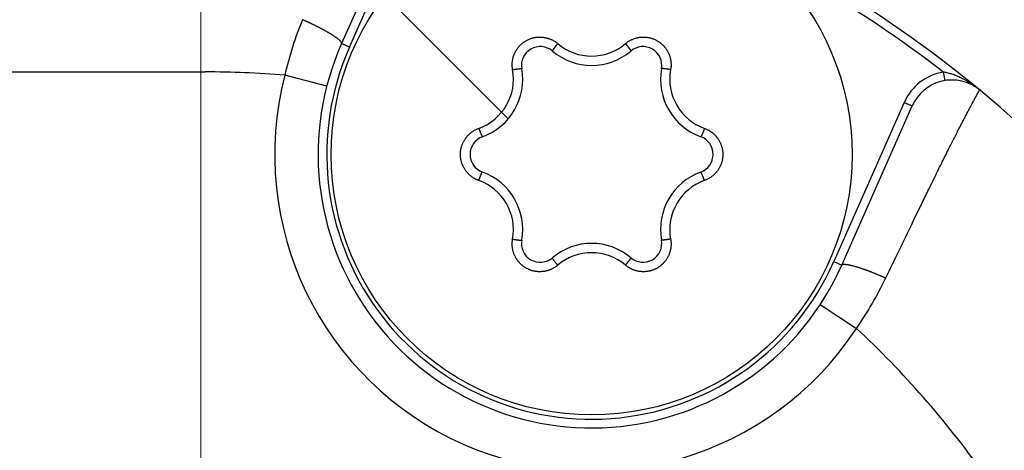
# Model space of a CAD drawing. Header units: millimetres. Extents: x 0 to 1300, y 0 to 891.
# Tile 34 of 146: x 597.02 to 608.35, y 284.43 to 289.39. Entities that reach past the tile are written whole.
import ezdxf

# ---------------------------------------------------------------- set-up
doc = ezdxf.new("R2010")
doc.units = ezdxf.units.MM
doc.header["$LTSCALE"] = 0.545669
doc.linetypes.add('CENTER', pattern=[50.8, 31.75, -6.35, 6.35, -6.35])
doc.layers.add('NoLayerName_001', color=7, linetype='Continuous')

# ---------------------------------------------------------------- blocks, each defined once
blk = doc.blocks.new('DIM_0003')
at = {"color": 3, "linetype": 'Continuous', "lineweight": 13}
blk.add_arc((60.066, 60.917), 60.066, 345, 255, dxfattribs=at)

msp = doc.modelspace()

# ---------------------------------------------------------------- linework, layer by layer
at = {"layer": 'NoLayerName_001', "color": 4, "linetype": 'CENTER', "lineweight": 13}
for p, q in [((599.10164849, 300.32718784), (599.10164849, 250.23311567)), ((602.6371824, 288.25497557), (595.56611459, 295.32604338))]:
    msp.add_line(p, q, dxfattribs=at)
at = {"layer": 'NoLayerName_001', "color": 60, "linetype": 'Continuous', "lineweight": 25}
for p, q in [((601.53357677, 290.9501606), (600.72137213, 289.11585572)), ((600.81280947, 289.07536854), (601.62501412, 290.90967341)), ((600.81280947, 289.07536854), (600.72137213, 289.11585572)), ((593.65164849, 288.79050947), (599.15164849, 288.79050947)), ((600.55152211, 288.62742054), (600.06737506, 288.75232706)), ((607.65164309, 288.78869532), (607.66825528, 288.69008479)), ((607.20269216, 288.43995528), (606.39048751, 286.6056504)), ((606.48192486, 286.56516322), (607.2941295, 288.39946809)), ((607.20269216, 288.43995528), (607.2941295, 288.39946809)), ((606.39048751, 286.6056504), (606.48192486, 286.56516322)), ((606.23444948, 286.11109947), (606.6523544, 285.83658994))]:
    msp.add_line(p, q, dxfattribs=at)
msp.add_circle((603.60164849, 287.84050947), 3, dxfattribs=at)
for centre, radius, start, end in [((599.15164849, 277.79050947), 14, 270, 90), ((599.15164849, 277.79050947), 13.9, 52.301204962, 62.719637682), ((604.43174913, 287.71278279), 4.48647003, 158.023677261, 166.602438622), ((603.60164849, 287.84050947), 3.15, 156.116904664, 336.116904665), ((603.60164849, 287.84050947), 3.04999923, 156.116904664, 336.116904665), ((603.01001329, 288.8652517), 0.2167296, 49.806134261, 190.193865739), ((603.60164849, 289.56550947), 0.7, 229.806134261, 310.193865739), ((603.60187979, 289.57543485), 0.60281503, 229.673131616, 310.326114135), ((604.19328369, 288.8652517), 0.2167296, 349.806134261, 130.193865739), ((602.09967966, 288.70767158), 0.60218715, 289.652894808, 10.347105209), ((602.10775467, 288.70300947), 0.7, 289.806134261, 10.193865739), ((605.09554231, 288.70300947), 0.7, 169.806134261, 250.193865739), ((605.10361757, 288.70767173), 0.60218749, 169.652912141, 250.347087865), ((599.15164849, 277.79050947), 11, 85.22472193, 90), ((603.60164849, 287.84050947), 3.64999371, 165.533551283, 326.700257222), ((607.75131623, 288.19703218), 0.59999784, 99.562420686, 156.116904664), ((607.75131623, 288.19703218), 0.5, 50.430597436, 156.116904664), ((602.41837809, 287.84050947), 0.2167296, 109.806134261, 250.193865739), ((604.78491889, 287.84050947), 0.2167296, 289.806134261, 70.193865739), ((602.10775467, 286.97800947), 0.7, 349.806134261, 70.193865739), ((605.09554231, 286.97800947), 0.7, 109.806134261, 190.193865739), ((602.09967931, 286.97334716), 0.60218749, 349.652919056, 70.34708095), ((605.10361723, 286.97334742), 0.60218715, 109.652887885, 190.347112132), ((603.01001329, 286.81576725), 0.2167296, 169.806134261, 310.193865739), ((603.60164849, 286.11550947), 0.7, 49.806134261, 130.193865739), ((604.19328369, 286.81576725), 0.2167296, 229.806134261, 10.193865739), ((603.60141719, 286.10558409), 0.60281503, 49.673131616, 130.326114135), ((602.94450099, 288.37194563), 4.49179311, 325.63646375, 334.20503951), ((599.15164849, 277.79050947), 11, 35.501764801, 47.009087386)]:
    msp.add_arc(centre, radius, start, end, dxfattribs=at)
for points, knots in [([(600.33657815, 289.36252848), (600.33296376, 289.36418133), (600.32573917, 289.36749607), (600.31487754, 289.37241373), (600.30400165, 289.37729929), (600.29310836, 289.3821455), (600.28220109, 289.38695979), (600.27491396, 289.39013355), (600.27127239, 289.39172489)], [0, 0, 0, 0, 0.011923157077, 0.02384613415, 0.035768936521, 0.047691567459, 0.05961402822, 0.071536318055, 0.071536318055, 0.071536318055, 0.071536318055]), ([(600.72137372, 289.11585502), (600.72107105, 289.11977417), (600.72193737, 289.1282824), (600.71411451, 289.13826367), (600.70634983, 289.14729002), (600.69775473, 289.15558995), (600.68882282, 289.163526), (600.67957354, 289.17109697), (600.67011314, 289.17834986), (600.66048033, 289.18535784), (600.65072964, 289.1922009), (600.64088619, 289.19891874), (600.63095482, 289.20551543), (600.62094624, 289.21200179), (600.61086986, 289.21838667), (600.6007353, 289.22467945), (600.59055136, 289.2308901), (600.5803211, 289.23702128), (600.57004668, 289.2430759), (600.55973014, 289.24905705), (600.54937352, 289.25496778), (600.53897884, 289.26081118), (600.52854813, 289.26659029), (600.51808341, 289.2723082), (600.50758673, 289.27796796), (600.49706009, 289.28357264), (600.48650555, 289.28912532), (600.47592511, 289.29462905), (600.46532083, 289.30008691), (600.45469467, 289.3055019), (600.44404879, 289.31087743), (600.43338399, 289.31621461), (600.42270042, 289.32151331), (600.4119983, 289.32677372), (600.40127782, 289.33199594), (600.39053921, 289.33718013), (600.37978262, 289.34232631), (600.36900844, 289.34743502), (600.35821616, 289.35250482), (600.34740868, 289.35754171), (600.3401869, 289.3608632), (600.33657815, 289.36252848)], [0, 0, 0, 0, 0.0117924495, 0.02430353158, 0.03603779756, 0.04799142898, 0.05997731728, 0.07191546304, 0.08383009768, 0.09573790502, 0.10764890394, 0.1195661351, 0.13148888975, 0.14341587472, 0.15534535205, 0.16727518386, 0.17920338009, 0.19112994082, 0.20305538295, 0.21498014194, 0.22690457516, 0.23882896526, 0.25075352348, 0.26267839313, 0.2746036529, 0.28652932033, 0.2984553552, 0.31038166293, 0.32230809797, 0.33423446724, 0.34616054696, 0.3580862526, 0.37001161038, 0.38193664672, 0.39386138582, 0.40578584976, 0.41771005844, 0.42963402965, 0.44155777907, 0.45348132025, 0.46540466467, 0.46540466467, 0.46540466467, 0.46540466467]), ([(602.69209347, 288.81583463), (602.69129032, 288.82097355), (602.68949785, 288.83123407), (602.6879177, 288.84679327), (602.68699951, 288.86241876), (602.68686569, 288.87808638), (602.68748673, 288.89374687), (602.6888735, 288.90935796), (602.69102797, 288.92487682), (602.69394302, 288.94026479), (602.69760729, 288.95548662), (602.70201068, 288.9705078), (602.70714289, 288.98529378), (602.7129934, 288.99981018), (602.71955268, 289.01402155), (602.72680474, 289.02789418), (602.73472826, 289.04139651), (602.74330298, 289.05449623), (602.7525084, 289.0671611), (602.76232393, 289.07935897), (602.77272966, 289.09105707), (602.78370257, 289.1022247), (602.79521192, 289.11283877), (602.80722836, 289.12287535), (602.81972226, 289.13231075), (602.83266405, 289.1411212), (602.84602421, 289.14928291), (602.85977277, 289.15677193), (602.87387393, 289.16357437), (602.88829235, 289.16967645), (602.90299266, 289.1750644), (602.91793953, 289.17972432), (602.93309756, 289.18364268), (602.94843137, 289.1868044), (602.96390281, 289.18920507), (602.97947367, 289.19084447), (602.99510553, 289.19171867), (603.01076153, 289.19183469), (603.02639882, 289.19115916), (603.04199736, 289.18980925), (603.05230122, 289.18816385), (603.05746477, 289.18743436)], [0, 0, 0, 0, 0.01560390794, 0.03123476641, 0.04688561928, 0.06254921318, 0.07821836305, 0.0938863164, 0.10954769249, 0.12520241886, 0.14085234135, 0.15649894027, 0.17214356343, 0.18778767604, 0.20343305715, 0.21908071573, 0.23473025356, 0.25038088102, 0.26603173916, 0.28168218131, 0.29733205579, 0.31298187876, 0.3286320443, 0.34428244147, 0.35993271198, 0.37558252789, 0.39123186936, 0.4068812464, 0.42253113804, 0.43818148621, 0.45383193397, 0.46948210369, 0.48513187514, 0.50078164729, 0.51643197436, 0.53208275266, 0.5477333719, 0.5633829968, 0.57903084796, 0.59467652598, 0.61032100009, 0.61032100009, 0.61032100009, 0.61032100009]), ([(603.05746477, 289.18743436), (603.06258652, 289.18645264), (603.0728684, 289.18467209), (603.08806594, 289.18090281), (603.1030848, 289.17648664), (603.11786818, 289.17131295), (603.13238555, 289.16542109), (603.14659829, 289.15881569), (603.16047088, 289.1515226), (603.17397223, 289.14357205), (603.18704517, 289.13496366), (603.19973001, 289.12581565), (603.20772057, 289.11913399), (603.21176978, 289.11586935)], [0, 0, 0, 0, 0.01564495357, 0.03129178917, 0.04694183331, 0.0625965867, 0.07825795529, 0.0939259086, 0.10959512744, 0.12525889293, 0.14090999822, 0.15654111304, 0.17214514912, 0.17214514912, 0.17214514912, 0.17214514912]), ([(603.9915273, 289.11586968), (603.99557587, 289.11913498), (604.00356476, 289.12581835), (604.01624924, 289.13496646), (604.0293225, 289.14357398), (604.04282477, 289.15152284), (604.05669843, 289.15881416), (604.07091218, 289.16541756), (604.08542974, 289.17131007), (604.10021407, 289.17647852), (604.11522897, 289.18091514), (604.13043952, 289.18461147), (604.14581069, 289.1875592), (604.16130744, 289.18975029), (604.17689437, 289.19117533), (604.19253431, 289.19183118), (604.20818931, 289.19172053), (604.22382126, 289.19084475), (604.239392, 289.18920548), (604.2548634, 289.18680445), (604.27019714, 289.18364253), (604.2853551, 289.17972414), (604.30030189, 289.17506434), (604.31500209, 289.16967658), (604.32942037, 289.16357471), (604.34352136, 289.15677243), (604.35726967, 289.14928343), (604.37062955, 289.14112164), (604.38357104, 289.13231105), (604.39606462, 289.12287547), (604.40808071, 289.11283866), (604.41958967, 289.10222433), (604.43056214, 289.0910564), (604.44096741, 289.07935801), (604.45078241, 289.06715989), (604.45998782, 289.05449503), (604.46856088, 289.0413947), (604.4764892, 289.02789435), (604.48372232, 289.01401438), (604.49035165, 288.9998307), (604.49407765, 288.99008454), (604.49602722, 288.98524802)], [0, 0, 0, 0, 0.01560377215, 0.03123454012, 0.04688539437, 0.06254909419, 0.07821843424, 0.09388660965, 0.10954815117, 0.12520294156, 0.14085285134, 0.1564993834, 0.17214390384, 0.18778789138, 0.20343313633, 0.21908066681, 0.23473008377, 0.25038059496, 0.26603134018, 0.28168167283, 0.29733144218, 0.31298116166, 0.32863121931, 0.34428149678, 0.3599316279, 0.37558127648, 0.39123041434, 0.40687955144, 0.42252919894, 0.43817932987, 0.45382960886, 0.4694796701, 0.48512939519, 0.50077917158, 0.51642951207, 0.53208026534, 0.54773078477, 0.56338021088, 0.5790277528, 0.59467301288, 0.61031701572, 0.61031701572, 0.61031701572, 0.61031701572]), ([(603.15419261, 289.04124971), (603.1538608, 289.04069761), (603.15318738, 289.03959541), (603.15222683, 289.0379145), (603.15129073, 289.03621364), (603.15052829, 289.03447411), (603.14957941, 289.03273227), (603.1498592, 289.0314349), (603.14988543, 289.03080397)], [0, 0, 0, 0, 0.001932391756, 0.003873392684, 0.005813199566, 0.007735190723, 0.009629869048, 0.011524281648, 0.011524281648, 0.011524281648, 0.011524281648]), ([(603.21176964, 289.11586981), (603.21093919, 289.1148914), (603.20927615, 289.11293638), (603.2067944, 289.10999297), (603.20432032, 289.10704312), (603.20185528, 289.10408571), (603.19939893, 289.10112111), (603.19695132, 289.09814931), (603.19451274, 289.09517011), (603.19208359, 289.0921832), (603.18966423, 289.08918829), (603.18765659, 289.08668563), (603.18605576, 289.08467921), (603.18485783, 289.08317221), (603.18366269, 289.08166297), (603.18247044, 289.08015146), (603.18128117, 289.07863763), (603.18009498, 289.07712144), (603.17891196, 289.07560285), (603.1777322, 289.07408182), (603.1765558, 289.07255829), (603.17538285, 289.07103223), (603.17421342, 289.06950358), (603.17304777, 289.06797212), (603.17188614, 289.06643757), (603.17072879, 289.06489968), (603.16957595, 289.06335819), (603.16842789, 289.06181284), (603.16728483, 289.06026336), (603.16614705, 289.0587095), (603.16501481, 289.05715109), (603.16388871, 289.05558796), (603.16276958, 289.05401995), (603.16165825, 289.052447), (603.1605556, 289.05086902), (603.15946242, 289.04928597), (603.1583797, 289.04769762), (603.1573073, 289.04610382), (603.15624937, 289.04450063), (603.15520554, 289.04288604), (603.15453243, 289.04179431), (603.15419261, 289.04124971)], [0, 0, 0, 0, 0.003849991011, 0.0077000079, 0.011550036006, 0.01540006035, 0.019250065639, 0.023100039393, 0.026949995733, 0.030799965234, 0.034649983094, 0.03850008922, 0.040425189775, 0.042350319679, 0.044275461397, 0.046200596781, 0.048125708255, 0.050050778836, 0.051975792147, 0.053900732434, 0.055825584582, 0.057750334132, 0.059674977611, 0.061599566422, 0.063524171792, 0.065448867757, 0.067373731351, 0.069298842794, 0.071224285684, 0.073150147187, 0.07507649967, 0.077003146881, 0.07892969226, 0.080855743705, 0.082780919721, 0.084704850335, 0.086627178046, 0.088547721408, 0.090467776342, 0.092389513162, 0.094315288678, 0.094315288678, 0.094315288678, 0.094315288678]), ([(603.9915273, 289.11586968), (603.99235777, 289.11489125), (603.99402084, 289.1129362), (603.99650263, 289.10999275), (603.99897676, 289.10704286), (604.00144185, 289.1040854), (604.00389825, 289.10112075), (604.0063459, 289.0981489), (604.00878453, 289.09516966), (604.01121373, 289.09218271), (604.01363313, 289.08918775), (604.01564081, 289.08668505), (604.01724167, 289.0846786), (604.01843962, 289.08317158), (604.01963478, 289.08166232), (604.02082706, 289.08015078), (604.02201635, 289.07863693), (604.02320256, 289.07712072), (604.02438561, 289.0756021), (604.02556539, 289.07408104), (604.02674181, 289.0725575), (604.02791478, 289.07103141), (604.02908423, 289.06950274), (604.03024991, 289.06797125), (604.03141156, 289.06643668), (604.03256893, 289.06489877), (604.03372179, 289.06335726), (604.03486988, 289.06181188), (604.03601295, 289.06026238), (604.03715076, 289.05870849), (604.03828302, 289.05715006), (604.03940914, 289.0555869), (604.0405283, 289.05401887), (604.04163964, 289.0524459), (604.04274232, 289.05086789), (604.04383552, 289.04928482), (604.04491826, 289.04769644), (604.04599068, 289.04610262), (604.04704864, 289.04449941), (604.04809249, 289.04288479), (604.04876562, 289.04179305), (604.04910544, 289.04124844)], [0, 0, 0, 0, 0.003850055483, 0.007700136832, 0.011550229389, 0.01540031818, 0.019250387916, 0.023100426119, 0.026950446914, 0.030800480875, 0.0346505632, 0.038500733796, 0.040425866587, 0.042351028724, 0.044276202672, 0.04620137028, 0.048126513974, 0.050051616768, 0.051976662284, 0.053901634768, 0.055826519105, 0.057751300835, 0.059675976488, 0.061600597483, 0.06352523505, 0.065449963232, 0.067374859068, 0.069300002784, 0.071225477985, 0.07315137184, 0.07507775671, 0.077004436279, 0.078931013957, 0.080857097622, 0.08278230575, 0.084706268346, 0.086628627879, 0.08854920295, 0.090469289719, 0.092391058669, 0.094316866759, 0.094316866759, 0.094316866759, 0.094316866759]), ([(604.04910544, 289.04124844), (604.04943726, 289.04069634), (604.0501107, 289.03959411), (604.05107127, 289.03791318), (604.05200739, 289.03621229), (604.05276985, 289.03447274), (604.05371876, 289.03273088), (604.05343898, 289.03143349), (604.05341276, 289.03080255)], [0, 0, 0, 0, 0.001932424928, 0.003873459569, 0.00581329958, 0.007735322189, 0.009630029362, 0.01152447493, 0.01152447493, 0.01152447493, 0.01152447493]), ([(604.49602722, 288.98524802), (604.4977374, 288.98032157), (604.50133535, 288.97052682), (604.50566841, 288.95548063), (604.5093523, 288.94026574), (604.51226304, 288.92487608), (604.51441981, 288.90935778), (604.51580731, 288.89374657), (604.51642956, 288.8780861), (604.51629671, 288.86241845), (604.51537924, 288.84679296), (604.51379947, 288.83123381), (604.51200668, 288.82097342), (604.51120345, 288.81583456)], [0, 0, 0, 0, 0.01564453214, 0.03129106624, 0.04694095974, 0.06259570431, 0.07825715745, 0.09392521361, 0.10959443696, 0.12525804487, 0.14090884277, 0.15653958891, 0.17214336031, 0.17214336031, 0.17214336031, 0.17214336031]), ([(602.69209347, 288.81583463), (602.69335602, 288.81606461), (602.69588064, 288.81652734), (602.69967058, 288.8172049), (602.70346227, 288.81787259), (602.70725599, 288.81852867), (602.71105159, 288.81917363), (602.71484905, 288.81980742), (602.71864841, 288.8204297), (602.72244973, 288.82103996), (602.72625308, 288.82163773), (602.72942427, 288.82212506), (602.7319623, 288.82250822), (602.73386637, 288.82279215), (602.73577098, 288.82307255), (602.73767611, 288.82334932), (602.73958176, 288.82362234), (602.74148792, 288.82389152), (602.74339457, 288.82415675), (602.74530171, 288.82441794), (602.74720932, 288.82467497), (602.7491174, 288.82492774), (602.75102597, 288.82517617), (602.75293509, 288.82541992), (602.75484486, 288.82565865), (602.75675539, 288.825892), (602.75866677, 288.82611964), (602.76057912, 288.82634122), (602.76249254, 288.8265564), (602.76440712, 288.82676481), (602.76632286, 288.82696616), (602.76823963, 288.82715982), (602.77015713, 288.82734502), (602.77207501, 288.82752098), (602.77399291, 288.82768691), (602.77591046, 288.82784211), (602.77782738, 288.8279856), (602.77974385, 288.82811742), (602.78166122, 288.82823203), (602.78358141, 288.82832871), (602.78486343, 288.82836578), (602.78550498, 288.82838777)], [0, 0, 0, 0, 0.003849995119, 0.007700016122, 0.011550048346, 0.01540007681, 0.01925008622, 0.023100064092, 0.026950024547, 0.030799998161, 0.034650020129, 0.038500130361, 0.040425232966, 0.042350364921, 0.044275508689, 0.046200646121, 0.048125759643, 0.050050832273, 0.051975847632, 0.053900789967, 0.055825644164, 0.057750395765, 0.059675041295, 0.061599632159, 0.063524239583, 0.065448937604, 0.067373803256, 0.069298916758, 0.071224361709, 0.073150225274, 0.075076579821, 0.077003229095, 0.078929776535, 0.08085583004, 0.082781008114, 0.084704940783, 0.086627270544, 0.088547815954, 0.090467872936, 0.092389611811, 0.09431538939, 0.09431538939, 0.09431538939, 0.09431538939]), ([(602.78550498, 288.82838777), (602.78614901, 288.82839908), (602.78744027, 288.82843118), (602.78937625, 288.82842259), (602.7913173, 288.82838284), (602.79320499, 288.82817337), (602.79518792, 288.8281242), (602.79617157, 288.82723321), (602.79670486, 288.82689503)], [0, 0, 0, 0, 0.001932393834, 0.003873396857, 0.005813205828, 0.007735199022, 0.009629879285, 0.011524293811, 0.011524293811, 0.011524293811, 0.011524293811]), ([(604.41779201, 288.82838777), (604.41714798, 288.82839908), (604.41585672, 288.82843118), (604.41392074, 288.82842258), (604.4119797, 288.82838284), (604.410092, 288.82817336), (604.40810908, 288.8281242), (604.40712542, 288.82723321), (604.40659214, 288.82689503)], [0, 0, 0, 0, 0.001932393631, 0.003873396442, 0.005813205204, 0.007735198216, 0.009629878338, 0.011524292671, 0.011524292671, 0.011524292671, 0.011524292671]), ([(604.51120352, 288.81583463), (604.50994096, 288.81606461), (604.50741634, 288.81652734), (604.5036264, 288.8172049), (604.49983471, 288.81787259), (604.496041, 288.81852867), (604.49224539, 288.81917363), (604.48844793, 288.81980742), (604.48464858, 288.8204297), (604.48084726, 288.82103996), (604.47704391, 288.82163773), (604.47387271, 288.82212506), (604.47133469, 288.82250822), (604.46943062, 288.82279215), (604.46752601, 288.82307255), (604.46562087, 288.82334932), (604.46371522, 288.82362234), (604.46180907, 288.82389152), (604.45990242, 288.82415675), (604.45799528, 288.82441794), (604.45608767, 288.82467497), (604.45417959, 288.82492774), (604.45227102, 288.82517617), (604.4503619, 288.82541992), (604.44845213, 288.82565865), (604.4465416, 288.825892), (604.44463022, 288.82611964), (604.44271787, 288.82634122), (604.44080445, 288.8265564), (604.43888987, 288.82676481), (604.43697413, 288.82696616), (604.43505736, 288.82715982), (604.43313986, 288.82734502), (604.43122198, 288.82752098), (604.42930408, 288.82768691), (604.42738653, 288.82784211), (604.42546961, 288.8279856), (604.42355314, 288.82811742), (604.42163577, 288.82823203), (604.41971558, 288.82832871), (604.41843356, 288.82836578), (604.41779201, 288.82838777)], [0, 0, 0, 0, 0.003849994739, 0.007700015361, 0.011550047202, 0.015400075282, 0.019250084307, 0.023100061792, 0.026950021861, 0.030799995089, 0.034650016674, 0.038500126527, 0.040425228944, 0.042350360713, 0.044275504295, 0.046200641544, 0.048125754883, 0.050050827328, 0.051975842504, 0.053900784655, 0.055825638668, 0.057750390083, 0.059675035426, 0.061599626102, 0.063524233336, 0.065448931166, 0.067373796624, 0.069298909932, 0.071224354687, 0.073150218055, 0.075076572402, 0.077003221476, 0.078929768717, 0.080855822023, 0.082780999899, 0.084704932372, 0.086627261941, 0.088547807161, 0.090467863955, 0.092389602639, 0.094315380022, 0.094315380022, 0.094315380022, 0.094315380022]), ([(608.06982244, 288.58245895), (608.06373316, 288.58738723), (608.05162703, 288.59733667), (608.03302451, 288.61171057), (608.0141585, 288.62574369), (607.99498409, 288.6393668), (607.97551697, 288.65258507), (607.95575661, 288.66538372), (607.93570681, 288.67775333), (607.91537023, 288.68968305), (607.89474976, 288.70116229), (607.87385006, 288.71218006), (607.85268067, 288.72272066), (607.83124645, 288.73274176), (607.80955887, 288.74219933), (607.78762995, 288.75104824), (607.76547196, 288.7592444), (607.74309651, 288.76674012), (607.72051752, 288.77350081), (607.69774026, 288.77944301), (607.67480222, 288.78466504), (607.65934738, 288.78728008), (607.65164309, 288.78869532)], [0, 0, 0, 0, 0.02350118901, 0.04700667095, 0.07051778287, 0.09403627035, 0.11756430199, 0.14110448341, 0.16465987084, 0.18823398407, 0.2118308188, 0.23545485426, 0.25910585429, 0.28276937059, 0.30643055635, 0.33007737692, 0.35370086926, 0.37729541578, 0.40085902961, 0.42439364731, 0.44790542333, 0.4714050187, 0.4714050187, 0.4714050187, 0.4714050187]), ([(606.98871925, 286.41733401), (607.0909274, 286.62859789), (607.22793985, 286.91264357), (607.39149415, 287.24902564), (607.47196641, 287.41377332), (607.53335521, 287.53886899), (607.58523316, 287.64412313), (607.63080117, 287.73613418), (607.67328625, 287.82148764), (607.70938028, 287.89363743), (607.74232954, 287.95915967), (607.77210193, 288.01807019), (607.80200484, 288.07691459), (607.82871152, 288.12915638), (607.8521814, 288.17481587), (607.87237635, 288.21391245), (607.89265661, 288.25296486), (607.9130297, 288.29196894), (607.93350243, 288.33092082), (607.95408109, 288.3698168), (607.97132525, 288.40217952), (607.98518672, 288.42803429), (607.99561864, 288.44740617), (608.0060896, 288.46675699), (608.01660053, 288.48608597), (608.02714818, 288.50539504), (608.03774214, 288.52467903), (608.05191801, 288.55036291), (608.0626409, 288.56957524), (608.06976913, 288.58239442)], [0, 0, 0, 0, 0.7040670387, 0.9460902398, 1.1221071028, 1.2541197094, 1.3641302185, 1.4741407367, 1.5621491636, 1.6501576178, 1.7161639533, 1.7821703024, 1.8481766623, 1.9141830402, 1.9581873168, 2.0021915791, 2.0461958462, 2.0902001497, 2.1342044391, 2.1782086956, 2.2222128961, 2.2442149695, 2.2662170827, 2.2882193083, 2.3102214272, 2.3322231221, 2.354225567, 2.3762285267, 2.4202317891, 2.4202317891, 2.4202317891, 2.4202317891]), ([(602.16308133, 288.04270017), (602.1664928, 288.04664439), (602.17317655, 288.05465759), (602.18404094, 288.06593287), (602.19537606, 288.07673018), (602.20724913, 288.08694516), (602.2196106, 288.09657138), (602.23243716, 288.10557773), (602.24568898, 288.11394596), (602.25932448, 288.12166396), (602.27331567, 288.12868162), (602.28758044, 288.13509282), (602.29736259, 288.13867074), (602.30221462, 288.14054465)], [0, 0, 0, 0, 0.01564464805, 0.03129129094, 0.0469412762, 0.06259608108, 0.07825754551, 0.09392558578, 0.10959481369, 0.12525847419, 0.14090938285, 0.15654029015, 0.17214424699, 0.17214424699, 0.17214424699, 0.17214424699]), ([(602.30221462, 288.14054465), (602.30264672, 288.13933625), (602.3035083, 288.1369185), (602.30481649, 288.13329755), (602.30613409, 288.12968), (602.30746277, 288.1260665), (602.30880201, 288.12245694), (602.31015187, 288.11885134), (602.31151264, 288.11524987), (602.3128848, 288.1116527), (602.31426879, 288.10806002), (602.31543234, 288.10507002), (602.31636953, 288.10268045), (602.31707567, 288.1008895), (602.31778514, 288.09909986), (602.31849802, 288.09731159), (602.3192144, 288.09552474), (602.31993437, 288.09373937), (602.32065799, 288.09195554), (602.32138537, 288.09017332), (602.32211658, 288.08839277), (602.32285171, 288.08661393), (602.32359085, 288.08483685), (602.32433431, 288.08306163), (602.32508246, 288.08128836), (602.32583563, 288.07951712), (602.32659418, 288.07774799), (602.32735846, 288.07598105), (602.32812882, 288.0742164), (602.32890562, 288.07245411), (602.32968912, 288.07069436), (602.33047978, 288.06893756), (602.33127815, 288.06718436), (602.33208471, 288.06543545), (602.33289995, 288.06369153), (602.33372432, 288.06195328), (602.33455852, 288.06022144), (602.33540259, 288.05849582), (602.33626202, 288.05677803), (602.33713839, 288.05506675), (602.3377473, 288.05393795), (602.33804903, 288.05337136)], [0, 0, 0, 0, 0.003849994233, 0.00770001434, 0.01155004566, 0.015400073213, 0.019250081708, 0.023100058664, 0.0269500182, 0.030799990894, 0.03465001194, 0.038500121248, 0.040425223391, 0.042350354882, 0.044275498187, 0.046200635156, 0.048125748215, 0.050050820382, 0.051975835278, 0.053900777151, 0.055825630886, 0.057750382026, 0.059675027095, 0.061599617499, 0.063524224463, 0.065448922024, 0.067373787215, 0.069298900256, 0.071224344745, 0.073150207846, 0.075076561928, 0.077003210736, 0.078929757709, 0.080855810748, 0.082780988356, 0.084704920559, 0.086627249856, 0.088547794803, 0.090467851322, 0.092389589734, 0.094315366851, 0.094315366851, 0.094315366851, 0.094315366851]), ([(604.90108235, 288.14054465), (604.90065024, 288.13933625), (604.89978867, 288.13691849), (604.89848048, 288.13329753), (604.89716287, 288.12967997), (604.89583419, 288.12606647), (604.89449494, 288.12245689), (604.89314509, 288.11885129), (604.89178432, 288.11524981), (604.89041215, 288.11165263), (604.88902816, 288.10805994), (604.8878646, 288.10506993), (604.88692741, 288.10268036), (604.88622127, 288.10088941), (604.8855118, 288.09909976), (604.88479892, 288.09731148), (604.88408253, 288.09552463), (604.88336257, 288.09373925), (604.88263894, 288.09195542), (604.88191156, 288.0901732), (604.88118035, 288.08839264), (604.88044522, 288.0866138), (604.87970608, 288.08483672), (604.87896262, 288.08306149), (604.87821447, 288.08128822), (604.8774613, 288.07951697), (604.87670275, 288.07774784), (604.87593846, 288.0759809), (604.8751681, 288.07421624), (604.8743913, 288.07245395), (604.8736078, 288.07069419), (604.87281714, 288.06893739), (604.87201877, 288.06718419), (604.87121221, 288.06543527), (604.87039697, 288.06369135), (604.86957259, 288.06195309), (604.86873839, 288.06022125), (604.86789432, 288.05849562), (604.86703489, 288.05677783), (604.86615852, 288.05506654), (604.86554961, 288.05393774), (604.86524788, 288.05337115)], [0, 0, 0, 0, 0.003850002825, 0.007700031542, 0.011550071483, 0.015400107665, 0.019250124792, 0.023100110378, 0.026950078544, 0.030800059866, 0.034650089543, 0.038500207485, 0.040425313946, 0.042350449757, 0.044275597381, 0.046200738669, 0.048125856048, 0.050050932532, 0.051975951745, 0.053900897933, 0.055825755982, 0.057750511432, 0.05967516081, 0.061599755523, 0.063524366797, 0.06544906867, 0.067373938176, 0.069299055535, 0.071224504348, 0.07315037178, 0.075076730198, 0.077003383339, 0.078929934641, 0.080855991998, 0.082781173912, 0.084705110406, 0.086627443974, 0.088547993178, 0.090468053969, 0.092389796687, 0.094315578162, 0.094315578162, 0.094315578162, 0.094315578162]), ([(604.90108235, 288.14054465), (604.90593446, 288.13867095), (604.91571683, 288.13509358), (604.92998169, 288.12868244), (604.9439729, 288.12166457), (604.95760834, 288.11394608), (604.97086018, 288.10557733), (604.98368642, 288.09657017), (604.99604905, 288.08694444), (605.00791805, 288.07672559), (605.01926856, 288.06594105), (605.03007572, 288.05461683), (605.04031477, 288.04277907), (605.04996115, 288.03045407), (605.05898895, 288.01766777), (605.06737682, 288.00445074), (605.07510819, 287.99083729), (605.08216525, 287.97686116), (605.08853039, 287.96255626), (605.09418612, 287.94795652), (605.09911413, 287.93309563), (605.1032991, 287.9180088), (605.1067364, 287.90273422), (605.10942004, 287.88730926), (605.11134438, 287.87177144), (605.11250362, 287.85615826), (605.11289204, 287.84050717), (605.11250374, 287.8248561), (605.11134443, 287.80924297), (605.10941999, 287.79370524), (605.10673623, 287.77828039), (605.10329884, 287.76300594), (605.09911388, 287.74791925), (605.09418602, 287.73305849), (605.08853017, 287.71845904), (605.08216523, 287.70415416), (605.0751069, 287.69017919), (605.06737965, 287.67656262), (605.05897591, 287.66335837), (605.05000713, 287.65052523), (605.04342949, 287.6424254), (605.04021565, 287.63831877)], [0, 0, 0, 0, 0.01560395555, 0.03123489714, 0.04688591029, 0.06254976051, 0.07821925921, 0.09388762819, 0.10954942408, 0.12520450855, 0.14085472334, 0.15650155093, 0.17214634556, 0.18779058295, 0.20343606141, 0.21908383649, 0.23473352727, 0.25038434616, 0.26603542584, 0.28168610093, 0.29733619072, 0.31298618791, 0.32863649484, 0.34428700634, 0.35993736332, 0.37558723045, 0.39123657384, 0.4068858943, 0.42253570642, 0.43818598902, 0.45383641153, 0.46948661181, 0.48513647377, 0.50078638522, 0.51643685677, 0.53208773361, 0.54773836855, 0.56338790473, 0.57903555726, 0.5946809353, 0.61032505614, 0.61032505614, 0.61032505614, 0.61032505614]), ([(602.30221463, 287.5404743), (602.29736252, 287.542348), (602.28758016, 287.54592537), (602.27331529, 287.5523365), (602.25932408, 287.55935438), (602.24568864, 287.56707286), (602.23243681, 287.57544161), (602.21961056, 287.58444878), (602.20724794, 287.5940745), (602.19537893, 287.60429336), (602.18402842, 287.61507789), (602.17322126, 287.62640212), (602.16298222, 287.63823987), (602.15333583, 287.65056487), (602.14430803, 287.66335118), (602.13592016, 287.6765682), (602.12818879, 287.69018165), (602.12113174, 287.70415779), (602.11476659, 287.71846269), (602.10911087, 287.73306242), (602.10418286, 287.74792331), (602.09999788, 287.76301014), (602.09656058, 287.77828473), (602.09387694, 287.79370969), (602.09195261, 287.8092475), (602.09079336, 287.82486069), (602.09040494, 287.84051177), (602.09079325, 287.85616285), (602.09195255, 287.87177598), (602.09387699, 287.88731371), (602.09656076, 287.90273855), (602.09999815, 287.91801301), (602.1041831, 287.93309969), (602.10911096, 287.94796046), (602.11476681, 287.9625599), (602.12113175, 287.97686479), (602.12819008, 287.99083975), (602.13591733, 288.00445633), (602.14432108, 288.01766057), (602.15328985, 288.03049372), (602.15986749, 288.03859354), (602.16308133, 288.04270017)], [0, 0, 0, 0, 0.01560395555, 0.03123489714, 0.04688591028, 0.0625497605, 0.07821925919, 0.09388762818, 0.10954942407, 0.12520450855, 0.14085472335, 0.15650155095, 0.1721463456, 0.187790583, 0.20343606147, 0.21908383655, 0.23473352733, 0.25038434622, 0.26603542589, 0.28168610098, 0.29733619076, 0.31298618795, 0.32863649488, 0.34428700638, 0.35993736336, 0.37558723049, 0.39123657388, 0.40688589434, 0.42253570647, 0.43818598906, 0.45383641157, 0.46948661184, 0.48513647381, 0.50078638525, 0.51643685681, 0.53208773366, 0.54773836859, 0.56338790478, 0.57903555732, 0.59468093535, 0.61032505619, 0.61032505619, 0.61032505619, 0.61032505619]), ([(602.33804903, 288.05337136), (602.33836125, 288.05280796), (602.33897908, 288.05167365), (602.33995451, 288.05000133), (602.34095945, 288.04834021), (602.34208471, 288.04681016), (602.34311875, 288.04511748), (602.3443822, 288.0447111), (602.34494172, 288.04441836)], [0, 0, 0, 0, 0.001932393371, 0.003873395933, 0.00581320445, 0.007735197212, 0.009629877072, 0.011524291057, 0.011524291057, 0.011524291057, 0.011524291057]), ([(604.86524788, 288.05337115), (604.86493566, 288.05280775), (604.86431783, 288.05167343), (604.86334239, 288.05000111), (604.86233745, 288.04833999), (604.86121219, 288.04680994), (604.86017815, 288.04511725), (604.8589147, 288.04471087), (604.85835518, 288.04441812)], [0, 0, 0, 0, 0.001932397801, 0.003873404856, 0.005813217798, 0.007735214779, 0.009629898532, 0.011524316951, 0.011524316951, 0.011524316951, 0.011524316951]), ([(602.30221463, 287.5404743), (602.30264674, 287.5416827), (602.30350831, 287.54410045), (602.30481651, 287.54772142), (602.30613411, 287.55133897), (602.30746279, 287.55495248), (602.30880204, 287.55856206), (602.3101519, 287.56216766), (602.31151267, 287.56576914), (602.31288483, 287.56936631), (602.31426883, 287.57295901), (602.31543238, 287.57594901), (602.31636957, 287.57833859), (602.31707571, 287.58012954), (602.31778518, 287.58191918), (602.31849807, 287.58370746), (602.31921445, 287.58549432), (602.31993441, 287.58727969), (602.32065804, 287.58906352), (602.32138542, 287.59084574), (602.32211663, 287.59262631), (602.32285176, 287.59440514), (602.3235909, 287.59618223), (602.32433436, 287.59795745), (602.32508251, 287.59973073), (602.32583568, 287.60150198), (602.32659424, 287.60327111), (602.32735852, 287.60503805), (602.32812888, 287.60680271), (602.32890568, 287.60856499), (602.32968918, 287.61032475), (602.33047985, 287.61208155), (602.33127822, 287.61383476), (602.33208477, 287.61558368), (602.33290002, 287.6173276), (602.33372439, 287.61906585), (602.33455859, 287.62079769), (602.33540266, 287.62252332), (602.33626209, 287.62424112), (602.33713846, 287.6259524), (602.33774737, 287.6270812), (602.3380491, 287.6276478)], [0, 0, 0, 0, 0.003850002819, 0.00770003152, 0.011550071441, 0.015400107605, 0.019250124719, 0.023100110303, 0.026950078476, 0.030800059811, 0.034650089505, 0.038500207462, 0.04042531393, 0.042350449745, 0.044275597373, 0.046200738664, 0.048125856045, 0.05005093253, 0.051975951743, 0.05390089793, 0.055825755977, 0.057750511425, 0.059675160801, 0.061599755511, 0.063524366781, 0.065449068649, 0.06737393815, 0.069299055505, 0.071224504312, 0.073150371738, 0.075076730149, 0.077003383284, 0.07892993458, 0.080855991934, 0.082781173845, 0.08470511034, 0.086627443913, 0.088547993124, 0.090468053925, 0.09238979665, 0.094315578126, 0.094315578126, 0.094315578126, 0.094315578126]), ([(602.3380491, 287.6276478), (602.33836133, 287.6282112), (602.33897916, 287.62934551), (602.33995459, 287.63101783), (602.34095953, 287.63267895), (602.34208479, 287.63420901), (602.34311883, 287.6359017), (602.34438228, 287.63630808), (602.3449418, 287.63660082)], [0, 0, 0, 0, 0.001932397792, 0.003873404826, 0.005813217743, 0.007735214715, 0.009629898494, 0.01152431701, 0.01152431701, 0.01152431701, 0.01152431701]), ([(604.86524796, 287.62764759), (604.86493573, 287.62821099), (604.8643179, 287.6293453), (604.86334247, 287.63101761), (604.86233753, 287.63267873), (604.86121227, 287.63420878), (604.86017823, 287.63590147), (604.85891478, 287.63630785), (604.85835527, 287.63660059)], [0, 0, 0, 0, 0.001932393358, 0.003873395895, 0.005813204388, 0.00773519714, 0.009629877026, 0.011524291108, 0.011524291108, 0.011524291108, 0.011524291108]), ([(604.90108237, 287.54047429), (604.90065026, 287.54168269), (604.89978869, 287.54410044), (604.8984805, 287.5477214), (604.89716289, 287.55133894), (604.89583422, 287.55495244), (604.89449497, 287.55856201), (604.89314512, 287.5621676), (604.89178435, 287.56576908), (604.89041218, 287.56936624), (604.88902819, 287.57295893), (604.88786464, 287.57594893), (604.88692745, 287.5783385), (604.88622131, 287.58012944), (604.88551184, 287.58191908), (604.88479896, 287.58370736), (604.88408258, 287.58549421), (604.88336262, 287.58727958), (604.88263899, 287.5890634), (604.88191161, 287.59084562), (604.8811804, 287.59262618), (604.88044527, 287.59440501), (604.87970613, 287.59618209), (604.87896267, 287.59795731), (604.87821453, 287.59973059), (604.87746135, 287.60150183), (604.8767028, 287.60327096), (604.87593852, 287.60503789), (604.87516816, 287.60680255), (604.87439136, 287.60856483), (604.87360786, 287.61032458), (604.8728172, 287.61208138), (604.87201883, 287.61383458), (604.87121228, 287.6155835), (604.87039703, 287.61732741), (604.86957266, 287.61906566), (604.86873846, 287.6207975), (604.86789439, 287.62252313), (604.86703496, 287.62424092), (604.86615859, 287.6259522), (604.86554969, 287.627081), (604.86524796, 287.62764759)], [0, 0, 0, 0, 0.003849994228, 0.007700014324, 0.01155004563, 0.015400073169, 0.019250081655, 0.023100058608, 0.02695001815, 0.030799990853, 0.034650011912, 0.038500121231, 0.040425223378, 0.042350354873, 0.044275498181, 0.046200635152, 0.048125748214, 0.050050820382, 0.05197583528, 0.053900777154, 0.055825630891, 0.057750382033, 0.059675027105, 0.061599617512, 0.063524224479, 0.065448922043, 0.067373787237, 0.06929890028, 0.07122434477, 0.073150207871, 0.075076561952, 0.077003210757, 0.078929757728, 0.080855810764, 0.082780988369, 0.084704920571, 0.086627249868, 0.088547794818, 0.09046785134, 0.092389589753, 0.094315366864, 0.094315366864, 0.094315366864, 0.094315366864]), ([(605.04021565, 287.63831877), (605.03680419, 287.63437455), (605.03012043, 287.62636136), (605.01925604, 287.61508608), (605.00792093, 287.60428877), (604.99604785, 287.59407379), (604.98368638, 287.58444756), (604.97085982, 287.57544122), (604.95760801, 287.56707298), (604.9439725, 287.55935499), (604.92998131, 287.55233733), (604.91571654, 287.54592612), (604.90593439, 287.5423482), (604.90108236, 287.54047429)], [0, 0, 0, 0, 0.01564464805, 0.03129129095, 0.04694127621, 0.0625960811, 0.07825754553, 0.09392558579, 0.10959481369, 0.12525847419, 0.14090938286, 0.15654029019, 0.17214424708, 0.17214424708, 0.17214424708, 0.17214424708]), ([(602.70726976, 286.69577093), (602.70555958, 286.70069737), (602.70196163, 286.71049212), (602.69762857, 286.72553832), (602.69394468, 286.74075321), (602.69103394, 286.75614286), (602.68887717, 286.77166117), (602.68748967, 286.78727238), (602.68686743, 286.80293285), (602.68700028, 286.8186005), (602.68791775, 286.83422599), (602.68949751, 286.84978513), (602.6912903, 286.86004552), (602.69209353, 286.86518439)], [0, 0, 0, 0, 0.01564453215, 0.03129106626, 0.04694095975, 0.06259570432, 0.07825715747, 0.09392521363, 0.10959443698, 0.12525804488, 0.14090884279, 0.15653958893, 0.17214336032, 0.17214336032, 0.17214336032, 0.17214336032]), ([(602.69209347, 286.86518432), (602.69335602, 286.86495433), (602.69588064, 286.8644916), (602.69967058, 286.86381405), (602.70346227, 286.86314636), (602.70725599, 286.86249027), (602.71105159, 286.86184531), (602.71484905, 286.86121152), (602.71864841, 286.86058924), (602.72244972, 286.85997899), (602.72625308, 286.85938122), (602.72942427, 286.85889388), (602.73196229, 286.85851073), (602.73386637, 286.85822679), (602.73577097, 286.85794639), (602.73767611, 286.85766963), (602.73958176, 286.8573966), (602.74148791, 286.85712743), (602.74339457, 286.85686219), (602.7453017, 286.85660101), (602.74720932, 286.85634398), (602.7491174, 286.8560912), (602.75102596, 286.85584277), (602.75293508, 286.85559902), (602.75484485, 286.8553603), (602.75675538, 286.85512694), (602.75866677, 286.8548993), (602.76057912, 286.85467772), (602.76249253, 286.85446255), (602.76440711, 286.85425413), (602.76632286, 286.85405279), (602.76823962, 286.85385912), (602.77015712, 286.85367393), (602.772075, 286.85349797), (602.7739929, 286.85333203), (602.77591045, 286.85317683), (602.77782737, 286.85303335), (602.77974384, 286.85290152), (602.78166121, 286.85278692), (602.7835814, 286.85269024), (602.78486342, 286.85265317), (602.78550497, 286.85263118)], [0, 0, 0, 0, 0.00384999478, 0.007700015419, 0.011550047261, 0.015400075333, 0.019250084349, 0.023100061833, 0.026950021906, 0.030799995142, 0.034650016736, 0.038500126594, 0.040425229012, 0.042350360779, 0.044275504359, 0.046200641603, 0.048125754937, 0.050050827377, 0.051975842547, 0.053900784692, 0.055825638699, 0.057750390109, 0.059675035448, 0.061599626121, 0.063524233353, 0.065448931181, 0.067373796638, 0.069298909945, 0.071224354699, 0.073150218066, 0.075076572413, 0.077003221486, 0.078929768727, 0.080855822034, 0.082780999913, 0.084704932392, 0.086627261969, 0.088547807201, 0.090467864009, 0.092389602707, 0.094315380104, 0.094315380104, 0.094315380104, 0.094315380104]), ([(602.78550497, 286.85263118), (602.78614901, 286.85261987), (602.78744026, 286.85258777), (602.78937624, 286.85259636), (602.79131729, 286.85263611), (602.79320498, 286.85284558), (602.79518791, 286.85289475), (602.79617156, 286.85378574), (602.79670485, 286.85412392)], [0, 0, 0, 0, 0.001932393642, 0.00387339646, 0.005813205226, 0.007735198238, 0.009629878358, 0.011524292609, 0.011524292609, 0.011524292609, 0.011524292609]), ([(604.51120352, 286.86518432), (604.51200666, 286.8600454), (604.51379914, 286.84978487), (604.51537928, 286.83422568), (604.51629747, 286.81860018), (604.51643129, 286.80293256), (604.51581026, 286.78727208), (604.51442348, 286.77166099), (604.51226901, 286.75614213), (604.50935397, 286.74075416), (604.50568969, 286.72553232), (604.5012863, 286.71051115), (604.49615409, 286.69572516), (604.49030358, 286.68120877), (604.48374431, 286.66699739), (604.47649225, 286.65312476), (604.46856872, 286.63962243), (604.459994, 286.62652271), (604.45078858, 286.61385785), (604.44097306, 286.60165998), (604.43056732, 286.58996188), (604.41959441, 286.57879424), (604.40808506, 286.56818017), (604.39606862, 286.5581436), (604.38357473, 286.5487082), (604.37063294, 286.53989774), (604.35727277, 286.53173603), (604.34352422, 286.52424701), (604.32942305, 286.51744457), (604.31500463, 286.51134249), (604.30030432, 286.50595454), (604.28535745, 286.50129462), (604.27019943, 286.49737626), (604.25486561, 286.49421454), (604.23939418, 286.49181388), (604.22382332, 286.49017447), (604.20819146, 286.48930028), (604.19253545, 286.48918425), (604.17689816, 286.48985979), (604.16129962, 286.49120969), (604.15099576, 286.4928551), (604.14583221, 286.49358458)], [0, 0, 0, 0, 0.0156039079, 0.03123476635, 0.04688561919, 0.06254921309, 0.07821836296, 0.09388631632, 0.10954769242, 0.12520241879, 0.14085234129, 0.15649894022, 0.17214356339, 0.187787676, 0.20343305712, 0.21908071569, 0.23473025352, 0.25038088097, 0.2660317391, 0.28168218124, 0.29733205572, 0.31298187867, 0.32863204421, 0.34428244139, 0.3599327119, 0.37558252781, 0.39123186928, 0.40688124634, 0.42253113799, 0.43818148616, 0.45383193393, 0.46948210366, 0.48513187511, 0.50078164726, 0.51643197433, 0.53208275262, 0.54773337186, 0.56338299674, 0.5790308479, 0.59467652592, 0.61032100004, 0.61032100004, 0.61032100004, 0.61032100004]), ([(604.417792, 286.85263117), (604.41714797, 286.85261987), (604.41585671, 286.85258777), (604.41392073, 286.85259636), (604.41197969, 286.8526361), (604.41009199, 286.85284558), (604.40810907, 286.85289475), (604.40712541, 286.85378573), (604.40659213, 286.85412392)], [0, 0, 0, 0, 0.001932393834, 0.003873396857, 0.005813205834, 0.007735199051, 0.009629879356, 0.011524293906, 0.011524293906, 0.011524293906, 0.011524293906]), ([(604.51120352, 286.86518432), (604.50994096, 286.86495433), (604.50741634, 286.8644916), (604.5036264, 286.86381405), (604.49983471, 286.86314636), (604.49604099, 286.86249027), (604.49224539, 286.86184531), (604.48844793, 286.86121152), (604.48464857, 286.86058924), (604.48084726, 286.85997899), (604.4770439, 286.85938122), (604.47387271, 286.85889388), (604.47133469, 286.85851073), (604.46943061, 286.85822679), (604.467526, 286.85794639), (604.46562087, 286.85766963), (604.46371522, 286.8573966), (604.46180906, 286.85712742), (604.45990241, 286.85686219), (604.45799527, 286.85660101), (604.45608766, 286.85634398), (604.45417958, 286.8560912), (604.45227102, 286.85584277), (604.4503619, 286.85559902), (604.44845213, 286.8553603), (604.4465416, 286.85512694), (604.44463021, 286.8548993), (604.44271786, 286.85467772), (604.44080444, 286.85446255), (604.43888986, 286.85425413), (604.43697412, 286.85405279), (604.43505735, 286.85385912), (604.43313985, 286.85367393), (604.43122197, 286.85349797), (604.42930408, 286.85333203), (604.42738652, 286.85317683), (604.42546961, 286.85303335), (604.42355313, 286.85290152), (604.42163577, 286.85278692), (604.41971557, 286.85269023), (604.41843355, 286.85265316), (604.417792, 286.85263117)], [0, 0, 0, 0, 0.003849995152, 0.007700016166, 0.011550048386, 0.015400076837, 0.019250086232, 0.023100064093, 0.026950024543, 0.030799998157, 0.034650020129, 0.038500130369, 0.04042523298, 0.04235036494, 0.044275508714, 0.046200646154, 0.048125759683, 0.050050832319, 0.051975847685, 0.053900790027, 0.05582564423, 0.057750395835, 0.059675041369, 0.061599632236, 0.063524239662, 0.065448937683, 0.067373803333, 0.069298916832, 0.071224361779, 0.073150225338, 0.075076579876, 0.07700322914, 0.07892977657, 0.080855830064, 0.082781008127, 0.084704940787, 0.08662727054, 0.088547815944, 0.090467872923, 0.092389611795, 0.094315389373, 0.094315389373, 0.094315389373, 0.094315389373]), ([(603.21176968, 286.56514927), (603.20772112, 286.56188397), (603.19973222, 286.55520059), (603.18704774, 286.54605248), (603.17397448, 286.53744497), (603.16047221, 286.52949611), (603.14659855, 286.52220478), (603.13238481, 286.51560139), (603.11786724, 286.50970887), (603.10308291, 286.50454042), (603.08806801, 286.5001038), (603.07285746, 286.49640748), (603.0574863, 286.49345975), (603.04198954, 286.49126866), (603.02640261, 286.48984362), (603.01076267, 286.48918777), (602.99510767, 286.48929842), (602.97947572, 286.49017419), (602.96390498, 286.49181347), (602.94843359, 286.4942145), (602.93309984, 286.49737641), (602.91794188, 286.5012948), (602.90299509, 286.50595461), (602.88829489, 286.51134236), (602.87387661, 286.51744424), (602.85977563, 286.52424652), (602.84602731, 286.53173551), (602.83266744, 286.53989731), (602.81972594, 286.54870789), (602.80723237, 286.55814348), (602.79521627, 286.56818028), (602.78370731, 286.57879462), (602.77273484, 286.58996255), (602.76232958, 286.60166094), (602.75251457, 286.61385905), (602.74330916, 286.62652392), (602.7347361, 286.63962424), (602.72680778, 286.6531246), (602.71957466, 286.66700457), (602.71294533, 286.68118824), (602.70921934, 286.69093441), (602.70726976, 286.69577093)], [0, 0, 0, 0, 0.01560377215, 0.03123454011, 0.04688539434, 0.06254909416, 0.07821843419, 0.09388660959, 0.10954815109, 0.12520294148, 0.14085285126, 0.15649938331, 0.17214390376, 0.18778789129, 0.20343313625, 0.21908066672, 0.23473008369, 0.25038059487, 0.26603134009, 0.28168167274, 0.29733144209, 0.31298116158, 0.32863121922, 0.3442814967, 0.35993162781, 0.37558127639, 0.39123041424, 0.40687955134, 0.42252919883, 0.43817932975, 0.45382960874, 0.46947966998, 0.48512939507, 0.50077917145, 0.51642951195, 0.53208026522, 0.54773078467, 0.56338021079, 0.57902775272, 0.59467301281, 0.61031701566, 0.61031701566, 0.61031701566, 0.61031701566]), ([(603.15419154, 286.63977051), (603.15385973, 286.64032261), (603.15318629, 286.64142483), (603.15222571, 286.64310576), (603.15128959, 286.64480665), (603.15052713, 286.6465462), (603.14957822, 286.64828807), (603.149858, 286.64958546), (603.14988423, 286.6502164)], [0, 0, 0, 0, 0.001932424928, 0.003873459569, 0.00581329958, 0.007735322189, 0.009630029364, 0.011524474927, 0.011524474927, 0.011524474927, 0.011524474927]), ([(604.04910437, 286.63976924), (604.04943618, 286.64032133), (604.05010961, 286.64142354), (604.05107016, 286.64310444), (604.05200626, 286.64480531), (604.05276869, 286.64654483), (604.05371757, 286.64828668), (604.05343778, 286.64958405), (604.05341155, 286.65021497)], [0, 0, 0, 0, 0.001932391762, 0.003873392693, 0.005813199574, 0.007735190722, 0.009629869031, 0.011524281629, 0.011524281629, 0.011524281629, 0.011524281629]), ([(603.21176968, 286.56514927), (603.21093922, 286.5661277), (603.20927614, 286.56808274), (603.20679435, 286.57102619), (603.20432022, 286.57397609), (603.20185514, 286.57693354), (603.19939874, 286.57989819), (603.19695108, 286.58287004), (603.19451246, 286.58584928), (603.19208326, 286.58883624), (603.18966385, 286.59183119), (603.18765618, 286.59433389), (603.18605532, 286.59634034), (603.18485736, 286.59784737), (603.1836622, 286.59935663), (603.18246993, 286.60086816), (603.18128064, 286.60238202), (603.18009442, 286.60389823), (603.17891138, 286.60541684), (603.1777316, 286.6069379), (603.17655517, 286.60846145), (603.1753822, 286.60998753), (603.17421275, 286.6115162), (603.17304708, 286.61304769), (603.17188543, 286.61458226), (603.17072805, 286.61612017), (603.16957519, 286.61766169), (603.16842711, 286.61920706), (603.16728403, 286.62075657), (603.16614622, 286.62231046), (603.16501396, 286.62386889), (603.16388784, 286.62543204), (603.16276869, 286.62700007), (603.16165734, 286.62857305), (603.16055467, 286.63015105), (603.15946146, 286.63173413), (603.15837872, 286.6333225), (603.1573063, 286.63491633), (603.15624834, 286.63651953), (603.15520449, 286.63813415), (603.15453137, 286.6392259), (603.15419154, 286.63977051)], [0, 0, 0, 0, 0.003850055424, 0.007700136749, 0.011550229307, 0.015400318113, 0.019250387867, 0.023100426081, 0.026950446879, 0.030800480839, 0.03465056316, 0.038500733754, 0.040425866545, 0.042351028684, 0.044276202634, 0.046201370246, 0.048126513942, 0.050051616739, 0.051976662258, 0.053901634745, 0.055826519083, 0.057751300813, 0.059675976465, 0.061600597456, 0.063525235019, 0.065449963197, 0.067374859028, 0.06930000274, 0.071225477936, 0.073151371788, 0.075077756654, 0.07700443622, 0.078931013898, 0.080857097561, 0.082782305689, 0.084706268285, 0.086628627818, 0.088549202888, 0.090469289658, 0.092391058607, 0.094316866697, 0.094316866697, 0.094316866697, 0.094316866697]), ([(604.14583221, 286.49358458), (604.14071046, 286.49456631), (604.13042859, 286.49634686), (604.11523105, 286.50011613), (604.10021218, 286.5045323), (604.08542881, 286.50970599), (604.07091143, 286.51559786), (604.05669869, 286.52220326), (604.0428261, 286.52949635), (604.02932476, 286.5374469), (604.01625181, 286.54605529), (604.00356698, 286.55520329), (603.99557641, 286.56188495), (603.9915272, 286.56514959)], [0, 0, 0, 0, 0.01564495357, 0.03129178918, 0.04694183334, 0.06259658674, 0.07825795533, 0.09392590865, 0.10959512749, 0.12525889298, 0.14090999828, 0.1565411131, 0.17214514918, 0.17214514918, 0.17214514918, 0.17214514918]), ([(603.99152734, 286.56514914), (603.99235779, 286.56612755), (603.99402084, 286.56808257), (603.99650258, 286.57102597), (603.99897666, 286.57397582), (604.0014417, 286.57693323), (604.00389805, 286.57989784), (604.00634566, 286.58286964), (604.00878424, 286.58584883), (604.01121339, 286.58883574), (604.01363275, 286.59183066), (604.01564039, 286.59433332), (604.01724122, 286.59633973), (604.01843916, 286.59784674), (604.01963429, 286.59935597), (604.02082654, 286.60086749), (604.02201581, 286.60238131), (604.023202, 286.6038975), (604.02438503, 286.60541609), (604.02556479, 286.60693713), (604.02674119, 286.60846065), (604.02791414, 286.60998671), (604.02908356, 286.61151536), (604.03024922, 286.61304683), (604.03141084, 286.61458137), (604.0325682, 286.61611926), (604.03372103, 286.61766075), (604.0348691, 286.6192061), (604.03601215, 286.62075558), (604.03714994, 286.62230945), (604.03828217, 286.62386786), (604.03940827, 286.62543099), (604.04052741, 286.62699899), (604.04163873, 286.62857195), (604.04274138, 286.63014993), (604.04383457, 286.63173297), (604.04491728, 286.63332133), (604.04598968, 286.63491513), (604.04704762, 286.63651831), (604.04809144, 286.63813291), (604.04876455, 286.63922463), (604.04910437, 286.63976924)], [0, 0, 0, 0, 0.003849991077, 0.007700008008, 0.011550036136, 0.015400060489, 0.01925006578, 0.023100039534, 0.026949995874, 0.030799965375, 0.034649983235, 0.038500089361, 0.040425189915, 0.04235031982, 0.044275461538, 0.046200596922, 0.048125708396, 0.050050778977, 0.051975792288, 0.053900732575, 0.055825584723, 0.057750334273, 0.059674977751, 0.061599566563, 0.063524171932, 0.065448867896, 0.067373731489, 0.06929884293, 0.071224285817, 0.073150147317, 0.075076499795, 0.077003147, 0.078929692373, 0.080855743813, 0.082780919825, 0.084704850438, 0.086627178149, 0.088547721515, 0.090467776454, 0.092389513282, 0.094315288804, 0.094315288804, 0.094315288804, 0.094315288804]), ([(606.48192486, 286.56516322), (606.48503001, 286.56757347), (606.49074711, 286.57393392), (606.50339551, 286.5748509), (606.51529775, 286.57516899), (606.52722032, 286.57438401), (606.53909988, 286.57310506), (606.55092244, 286.57134572), (606.56265139, 286.56921626), (606.5743149, 286.56679453), (606.58593553, 286.56417467), (606.59752581, 286.56140198), (606.60908548, 286.55848274), (606.62061536, 286.55543218), (606.63211567, 286.55226322), (606.6435869, 286.54898927), (606.65503051, 286.54562356), (606.66644641, 286.54217013), (606.67783531, 286.53863255), (606.68919812, 286.5350144), (606.70053575, 286.53131924), (606.71184909, 286.52755064), (606.72313906, 286.52371216), (606.73440656, 286.51980736), (606.74565251, 286.5158398), (606.7568778, 286.51181305), (606.76808335, 286.50773068), (606.77927005, 286.50359624), (606.79043884, 286.49941331), (606.80159057, 286.49518537), (606.81272636, 286.49091631), (606.82384646, 286.48660746), (606.83495069, 286.48225885), (606.84603904, 286.47787076), (606.85711144, 286.47344342), (606.86816789, 286.46897709), (606.87920827, 286.4644719), (606.89023274, 286.4599285), (606.90124056, 286.45534554), (606.91223423, 286.45072921), (606.91954765, 286.44761474), (606.92320628, 286.44606213)], [0, 0, 0, 0, 0.01179243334, 0.0243034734, 0.03603771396, 0.0479913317, 0.05997719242, 0.07191531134, 0.08382992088, 0.09573770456, 0.10764868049, 0.11956588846, 0.13148861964, 0.14341558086, 0.15534503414, 0.16727484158, 0.1792030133, 0.19112954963, 0.20305496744, 0.2149797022, 0.22690411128, 0.23882847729, 0.25075301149, 0.26267785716, 0.27460309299, 0.28652873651, 0.29845474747, 0.31038103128, 0.32230744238, 0.33423378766, 0.34615984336, 0.35808552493, 0.37001085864, 0.38193587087, 0.39386058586, 0.40578502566, 0.4177092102, 0.42963315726, 0.44155688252, 0.45348039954, 0.46540371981, 0.46540371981, 0.46540371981, 0.46540371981]), ([(606.92320628, 286.44606213), (606.9268595, 286.44449699), (606.93416982, 286.4413759), (606.94511161, 286.43663933), (606.95603922, 286.43187065), (606.96694939, 286.42706261), (606.97784533, 286.42222278), (606.9850933, 286.41896063), (606.98871925, 286.41733401)], [0, 0, 0, 0, 0.011923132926, 0.023846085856, 0.035768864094, 0.047691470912, 0.059613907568, 0.071536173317, 0.071536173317, 0.071536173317, 0.071536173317])]:
    msp.add_open_spline(points, degree=3, knots=knots, dxfattribs=at)

# ---------------------------------------------------------------- block references
at = {"layer": 'NoLayerName_001', "color": 3, "linetype": 'Continuous', "lineweight": 13}
msp.add_blockref('DIM_0003', (539.03552246, 216.87330627), dxfattribs=at)

doc.saveas('drawing.dxf')
